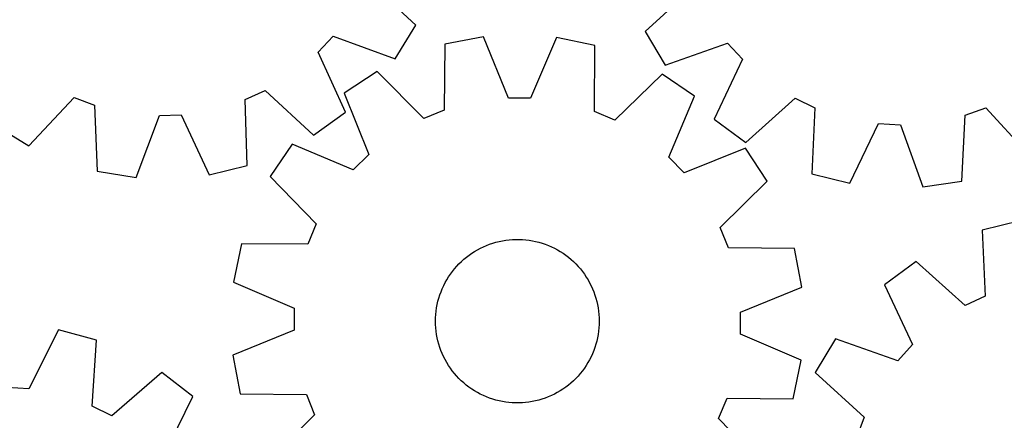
# Model space of a CAD drawing. Header units: millimetres. Extents: x 7 to 1243, y 7 to 1314.
# Tile 16 of 21: x 696 to 984, y 765 to 883. Entities that reach past the tile are written whole.
import ezdxf

# ---------------------------------------------------------------- set-up
doc = ezdxf.new("R2010")
doc.units = ezdxf.units.MM
doc.layers.add('CUT', color=7, linetype='CONTINUOUS', true_color=0x000000)

msp = doc.modelspace()

# ---------------------------------------------------------------- linework, layer by layer
at = {"layer": 'CUT'}
for p, q in [((811.854439, 880.963661), (797.700233, 894.196229)), ((893.425834, 892.249853), (879.113873, 879.188069)), ((805.805312, 871.140549), (811.854439, 880.963661)), ((783.243257, 873.111959), (787.618119, 877.823994)), ((787.618119, 877.823994), (805.805312, 871.140549)), ((879.113873, 879.188069), (885.0447, 869.293083)), ((820.393475, 875.427672), (820.152298, 856.052836)), ((831.727871, 877.576377), (820.393475, 875.427672)), ((839.043399, 859.634095), (831.727871, 877.576377)), ((853.110214, 877.383953), (845.472966, 859.576234)), ((864.404105, 875.031612), (853.110214, 877.383953)), ((864.296557, 855.655574), (864.404105, 875.031612)), ((885.0447, 869.293083), (903.310776, 875.757823)), ((903.310776, 875.757823), (907.628785, 870.993635)), ((791.256154, 855.470079), (783.243257, 873.111959)), ((907.628785, 870.993635), (899.404785, 853.44917)), ((800.565129, 867.422779), (790.915787, 861.100149)), ((814.190009, 853.645803), (800.565129, 867.422779)), ((884.085176, 866.671168), (870.21456, 853.141629)), ((893.619168, 860.175904), (884.085176, 866.671168)), ((761.818153, 859.165078), (767.663216, 861.844243)), ((767.663216, 861.844243), (781.908347, 848.709608)), ((790.915787, 861.100149), (798.107396, 843.10784)), ((698.442357, 845.612569), (711.674926, 859.766775)), ((711.674926, 859.766775), (717.702465, 857.528148)), ((717.702465, 857.528148), (718.487705, 838.167729)), ((762.469849, 839.799704), (761.818153, 859.165078)), ((845.472966, 859.576234), (839.043399, 859.634095)), ((886.104918, 842.315936), (893.619168, 860.175904)), ((908.670802, 846.577024), (923.072507, 859.53979)), ((923.072507, 859.53979), (928.885003, 856.790685)), ((736.686697, 854.478873), (743.112103, 854.71729)), ((743.112103, 854.71729), (751.246481, 837.131093)), ((781.908347, 848.709608), (791.256154, 855.470079)), ((820.152298, 856.052836), (814.190009, 853.645803)), ((870.21456, 853.141629), (864.296557, 855.655574)), ((928.885003, 856.790685), (928.000994, 837.434524)), ((971.96039, 835.274938), (972.977873, 854.624541)), ((972.977873, 854.624541), (979.031839, 856.790685)), ((979.031839, 856.790685), (992.093623, 842.478724)), ((729.877978, 836.338207), (736.686697, 854.478873)), ((899.404785, 853.44917), (908.670802, 846.577024)), ((939.191534, 834.63144), (947.536338, 852.118769)), ((947.536338, 852.118769), (953.958421, 851.803272)), ((953.958421, 851.803272), (960.548985, 833.582216)), ((688.619245, 851.661696), (698.442357, 845.612569)), ((775.660123, 846.116613), (769.164859, 836.582621)), ((793.520091, 838.602363), (775.660123, 846.116613)), ((798.107396, 843.10784), (793.520091, 838.602363)), ((908.602704, 844.92024), (890.610395, 837.728631)), ((914.925334, 835.270898), (908.602704, 844.92024)), ((890.610395, 837.728631), (886.104918, 842.315936)), ((718.487705, 838.167729), (729.877978, 836.338207)), ((751.246481, 837.131093), (762.469849, 839.799704)), ((928.000994, 837.434524), (939.191534, 834.63144)), ((769.164859, 836.582621), (782.694398, 822.712005)), ((901.148359, 821.646018), (914.925334, 835.270898)), ((960.548985, 833.582216), (971.96039, 835.274938)), ((989.103971, 823.645754), (977.912349, 820.84699)), ((782.694398, 822.712005), (780.180453, 816.794001)), ((903.555391, 815.683729), (901.148359, 821.646018)), ((977.912349, 820.84699), (978.788885, 801.49049)), ((834.455666, 817.056987), (835.39533, 817.332172)), ((835.39533, 817.332172), (836.345437, 817.568799)), ((836.345437, 817.568799), (837.304404, 817.766477)), ((837.304404, 817.766477), (838.270637, 817.924874)), ((838.270637, 817.924874), (839.242526, 818.043729)), ((839.242526, 818.043729), (840.218454, 818.122843)), ((840.218454, 818.122843), (841.196797, 818.162084)), ((841.196797, 818.162084), (842.175927, 818.161388)), ((842.175927, 818.161388), (843.154213, 818.120754)), ((843.154213, 818.120754), (844.130028, 818.040252)), ((844.130028, 818.040252), (845.101747, 817.920015)), ((845.101747, 817.920015), (846.067753, 817.760242)), ((846.067753, 817.760242), (847.026439, 817.5612)), ((847.026439, 817.5612), (847.976208, 817.323221)), ((847.976208, 817.323221), (848.915479, 817.0467)), ((760.804415, 816.901549), (758.452074, 805.607659)), ((780.180453, 816.794001), (760.804415, 816.901549)), ((828.298939, 814.097458), (829.123012, 814.62623)), ((829.123012, 814.62623), (829.967967, 815.120948)), ((829.967967, 815.120948), (830.832398, 815.580791)), ((830.832398, 815.580791), (831.714865, 816.004991)), ((831.714865, 816.004991), (832.613901, 816.392845)), ((832.613901, 816.392845), (833.528008, 816.743705)), ((833.528008, 816.743705), (834.455666, 817.056987)), ((848.915479, 817.0467), (849.84269, 816.732097)), ((849.84269, 816.732097), (850.756298, 816.379937)), ((850.756298, 816.379937), (851.654781, 815.990805)), ((851.654781, 815.990805), (852.536644, 815.565349)), ((852.536644, 815.565349), (853.400419, 815.104277)), ((853.400419, 815.104277), (854.244669, 814.608357)), ((854.244669, 814.608357), (855.067989, 814.078414)), ((922.930227, 815.442552), (903.555391, 815.683729)), ((925.078932, 804.108156), (922.930227, 815.442552)), ((824.538469, 810.975511), (825.238331, 811.660265)), ((825.238331, 811.660265), (825.965542, 812.315903)), ((825.965542, 812.315903), (826.718889, 812.941333)), ((826.718889, 812.941333), (827.49712, 813.535514)), ((827.49712, 813.535514), (828.298939, 814.097458)), ((855.067989, 814.078414), (855.869007, 813.515329)), ((855.869007, 813.515329), (856.646392, 812.920041)), ((856.646392, 812.920041), (857.398849, 812.29354)), ((857.398849, 812.29354), (858.125125, 811.636868)), ((858.125125, 811.636868), (858.824013, 810.951119)), ((958.578629, 811.711955), (949.30996, 804.843387)), ((972.975328, 798.743629), (958.578629, 811.711955)), ((822.03507, 807.968815), (822.614377, 808.758181)), ((822.614377, 808.758181), (823.225399, 809.523261)), ((823.225399, 809.523261), (823.867119, 810.262781)), ((823.867119, 810.262781), (824.538469, 810.975511)), ((858.824013, 810.951119), (859.494348, 810.237434)), ((859.494348, 810.237434), (860.135015, 809.497001)), ((860.135015, 809.497001), (860.744948, 808.731053)), ((860.744948, 808.731053), (861.323131, 807.940863)), ((758.452074, 805.607659), (776.259793, 797.970411)), ((820.496808, 805.468328), (820.975404, 806.322518)), ((820.975404, 806.322518), (821.488443, 807.156476)), ((821.488443, 807.156476), (822.03507, 807.968815)), ((861.323131, 807.940863), (861.868602, 807.127748)), ((861.868602, 807.127748), (862.380454, 806.293061)), ((862.380454, 806.293061), (862.857833, 805.43819)), ((818.941899, 801.878134), (819.27535, 802.798735)), ((819.27535, 802.798735), (819.646073, 803.704969)), ((819.646073, 803.704969), (820.053452, 804.595327)), ((820.053452, 804.595327), (820.496808, 805.468328)), ((862.857833, 805.43819), (863.299947, 804.564559)), ((863.299947, 804.564559), (863.706058, 803.673622)), ((863.706058, 803.673622), (864.075492, 802.766862)), ((864.075492, 802.766862), (864.407632, 801.845788)), ((907.13665, 796.792628), (925.078932, 804.108156)), ((949.30996, 804.843387), (957.527185, 787.295748)), ((818.170416, 799.045556), (818.388972, 799.999982)), ((818.388972, 799.999982), (818.646276, 800.944699)), ((818.646276, 800.944699), (818.941899, 801.878134)), ((864.407632, 801.845788), (864.701927, 800.911933)), ((864.701927, 800.911933), (864.957886, 799.966851)), ((864.957886, 799.966851), (865.175084, 799.012115)), ((978.788885, 801.49049), (972.975328, 798.743629)), ((776.259793, 797.970411), (776.201932, 791.540844)), ((817.750547, 796.139976), (817.850938, 797.113946)), ((817.850938, 797.113946), (817.990972, 798.08301)), ((817.990972, 798.08301), (818.170416, 799.045556)), ((865.175084, 799.012115), (865.353159, 798.049314)), ((865.353159, 798.049314), (865.491814, 797.080052)), ((865.491814, 797.080052), (865.590819, 796.10594)), ((817.669297, 794.183811), (817.689966, 795.162722)), ((817.688574, 793.204871), (817.669297, 794.183811)), ((817.689966, 795.162722), (817.750547, 796.139976)), ((865.590819, 796.10594), (865.650009, 795.128601)), ((865.669285, 794.149661), (865.648616, 793.17075)), ((865.650009, 795.128601), (865.669285, 794.149661)), ((907.078789, 790.363061), (907.13665, 796.792628)), ((707.096201, 791.636432), (698.412411, 774.314937)), ((718.230028, 788.615942), (707.096201, 791.636432)), ((776.201932, 791.540844), (758.25965, 784.225316)), ((817.747763, 792.227531), (817.688574, 793.204871)), ((817.846768, 791.25342), (817.747763, 792.227531)), ((817.985424, 790.284157), (817.846768, 791.25342)), ((865.487644, 791.219526), (865.34761, 790.250462)), ((865.588035, 792.193496), (865.487644, 791.219526)), ((865.648616, 793.17075), (865.588035, 792.193496)), ((716.969222, 769.280669), (718.230028, 788.615942)), ((818.163498, 789.321357), (817.985424, 790.284157)), ((818.380696, 788.366621), (818.163498, 789.321357)), ((818.636655, 787.421539), (818.380696, 788.366621)), ((864.94961, 788.33349), (864.692306, 787.388773)), ((865.168166, 789.287916), (864.94961, 788.33349)), ((865.34761, 790.250462), (865.168166, 789.287916)), ((924.886509, 782.725813), (907.078789, 790.363061)), ((934.943758, 789.00502), (929.009111, 779.112324)), ((953.207337, 782.533227), (934.943758, 789.00502)), ((818.93095, 786.487684), (818.636655, 787.421539)), ((819.26309, 785.56661), (818.93095, 786.487684)), ((819.632524, 784.65985), (819.26309, 785.56661)), ((864.063232, 785.534737), (863.692509, 784.628503)), ((864.396683, 786.455338), (864.063232, 785.534737)), ((864.692306, 787.388773), (864.396683, 786.455338)), ((957.527185, 787.295748), (953.207337, 782.533227)), ((758.25965, 784.225316), (760.408355, 772.89092)), ((820.038635, 783.768913), (819.632524, 784.65985)), ((820.480749, 782.895282), (820.038635, 783.768913)), ((820.958129, 782.040411), (820.480749, 782.895282)), ((862.841774, 782.865144), (862.363178, 782.010954)), ((863.28513, 783.738145), (862.841774, 782.865144)), ((863.692509, 784.628503), (863.28513, 783.738145)), ((922.534168, 771.431923), (924.886509, 782.725813)), ((821.46998, 781.205724), (820.958129, 782.040411)), ((822.015451, 780.392609), (821.46998, 781.205724)), ((822.593635, 779.602419), (822.015451, 780.392609)), ((823.203567, 778.83647), (822.593635, 779.602419)), ((860.724205, 779.575291), (860.113183, 778.810211)), ((861.303512, 780.364657), (860.724205, 779.575291)), ((861.85014, 781.176995), (861.303512, 780.364657)), ((862.363178, 782.010954), (861.85014, 781.176995)), ((737.378502, 779.098717), (722.727076, 766.418885)), ((746.508925, 772.047417), (737.378502, 779.098717)), ((823.844234, 778.096038), (823.203567, 778.83647)), ((824.514569, 777.382353), (823.844234, 778.096038)), ((825.213457, 776.696604), (824.514569, 777.382353)), ((825.939733, 776.039932), (825.213457, 776.696604)), ((858.100251, 776.673207), (857.373041, 776.017569)), ((858.800113, 777.35796), (858.100251, 776.673207)), ((859.471463, 778.070691), (858.800113, 777.35796)), ((860.113183, 778.810211), (859.471463, 778.070691)), ((929.009111, 779.112324), (943.316028, 766.045015)), ((698.412411, 774.314937), (691.99769, 774.755445)), ((826.69219, 775.413431), (825.939733, 776.039932)), ((827.469575, 774.818143), (826.69219, 775.413431)), ((828.270594, 774.255058), (827.469575, 774.818143)), ((829.093913, 773.725115), (828.270594, 774.255058)), ((855.039643, 774.236014), (854.21557, 773.707242)), ((855.841462, 774.797958), (855.039643, 774.236014)), ((856.619693, 775.392139), (855.841462, 774.797958)), ((857.373041, 776.017569), (856.619693, 775.392139)), ((737.944804, 754.666443), (746.508925, 772.047417)), ((760.408355, 772.89092), (779.783191, 772.649742)), ((779.783191, 772.649742), (782.190224, 766.687454)), ((829.938163, 773.229195), (829.093913, 773.725115)), ((830.801939, 772.768123), (829.938163, 773.229195)), ((831.683802, 772.342667), (830.801939, 772.768123)), ((832.582284, 771.953535), (831.683802, 772.342667)), ((833.495892, 771.601374), (832.582284, 771.953535)), ((834.423103, 771.286772), (833.495892, 771.601374)), ((835.362375, 771.010251), (834.423103, 771.286772)), ((836.312143, 770.772271), (835.362375, 771.010251)), ((847.943252, 771.0013), (846.993146, 770.764672)), ((848.882916, 771.276484), (847.943252, 771.0013)), ((849.810574, 771.589767), (848.882916, 771.276484)), ((850.724682, 771.940627), (849.810574, 771.589767)), ((851.623717, 772.32848), (850.724682, 771.940627)), ((852.506185, 772.752681), (851.623717, 772.32848)), ((853.370615, 773.212524), (852.506185, 772.752681)), ((854.21557, 773.707242), (853.370615, 773.212524)), ((900.644184, 765.621467), (903.15813, 771.53947)), ((903.15813, 771.53947), (922.534168, 771.431923)), ((722.727076, 766.418885), (716.969222, 769.280669)), ((837.270829, 770.57323), (836.312143, 770.772271)), ((838.236835, 770.413457), (837.270829, 770.57323)), ((839.208554, 770.29322), (838.236835, 770.413457)), ((840.184369, 770.212717), (839.208554, 770.29322)), ((841.162655, 770.172084), (840.184369, 770.212717)), ((842.141785, 770.171387), (841.162655, 770.172084)), ((843.120128, 770.210629), (842.141785, 770.171387)), ((844.096056, 770.289743), (843.120128, 770.210629)), ((845.067945, 770.408597), (844.096056, 770.289743)), ((846.034178, 770.566995), (845.067945, 770.408597)), ((846.993146, 770.764672), (846.034178, 770.566995)), ((782.190224, 766.687454), (768.413248, 753.062574)), ((914.173723, 751.750851), (900.644184, 765.621467)), ((943.316028, 766.045015), (941.147546, 759.991886))]:
    msp.add_line(p, q, dxfattribs=at)

doc.saveas('drawing.dxf')
